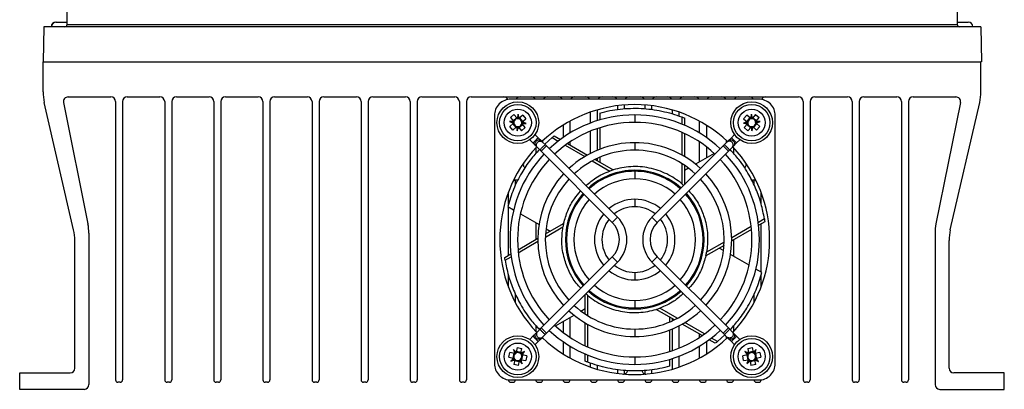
# Model space of a CAD drawing. Header units: millimetres. Extents: x -117 to 444, y -157 to 472.
# Tile 1 of 160: x 155 to 260, y -63 to -23. Entities that reach past the tile are written whole.
import ezdxf

# ---------------------------------------------------------------- set-up
doc = ezdxf.new("R2010")
doc.units = ezdxf.units.MM

msp = doc.modelspace()

# ---------------------------------------------------------------- linework, layer by layer
at = {"color": 7, "linetype": 'Continuous', "lineweight": 25}
for p, q in [((160.09, -23.87), (160.93, 24.24)), ((254.41, 24.24), (255.25, -23.87)), ((157.59, -24.12), (157.52, -27.87)), ((257.75, -24.12), (157.59, -24.12)), ((158.9, -23.62), (158.92, -23.62)), ((158.92, -23.62), (160.09, -23.62)), ((160.09, -23.87), (255.25, -23.87)), ((255.24, -23.62), (256.42, -23.62)), ((257.75, -24.12), (257.82, -27.87)), ((157.52, -27.87), (257.77, -27.87)), ((157.52, -31.09), (157.52, -27.87)), ((257.77, -31.09), (257.77, -27.87)), ((257.82, -27.87), (257.77, -27.87)), ((160.79, -45.83), (157.65, -32.21)), ((159.7, -32.21), (162.32, -45.18)), ((160.19, -31.62), (164.77, -31.62)), ((165.27, -32.12), (165.27, -61.87)), ((166.02, -32.12), (166.02, -61.87)), ((166.52, -31.62), (170.02, -31.62)), ((170.52, -32.12), (170.52, -61.87)), ((171.27, -32.12), (171.27, -61.87)), ((171.77, -31.62), (175.27, -31.62)), ((175.77, -32.12), (175.77, -61.87)), ((176.52, -32.12), (176.52, -61.87)), ((177.02, -31.62), (180.52, -31.62)), ((181.02, -32.12), (181.02, -61.87)), ((181.77, -32.12), (181.77, -61.87)), ((182.27, -31.62), (185.77, -31.62)), ((186.27, -32.12), (186.27, -61.87)), ((187.02, -32.12), (187.02, -61.87)), ((187.52, -31.62), (191.02, -31.62)), ((191.52, -32.12), (191.52, -61.87)), ((192.27, -32.12), (192.27, -61.87)), ((192.77, -31.62), (196.27, -31.62)), ((196.77, -32.12), (196.77, -61.87)), ((197.52, -32.12), (197.52, -61.87)), ((198.02, -31.62), (201.52, -31.62)), ((202.02, -32.12), (202.02, -61.87)), ((202.77, -32.12), (202.77, -61.87)), ((203.27, -31.62), (238.27, -31.62)), ((234.04, -31.86), (207.5, -31.86)), ((218.93, -32.56), (218.93, -32.95)), ((219.68, -32.91), (219.68, -32.48)), ((221.85, -32.48), (221.85, -32.9)), ((222.6, -32.95), (222.6, -32.56)), ((238.77, -32.12), (238.77, -61.87)), ((239.52, -32.12), (239.52, -61.87)), ((240.02, -31.62), (243.52, -31.62)), ((244.02, -32.12), (244.02, -61.87)), ((244.77, -32.12), (244.77, -61.87)), ((245.27, -31.62), (248.77, -31.62)), ((249.27, -32.12), (249.27, -61.87)), ((250.02, -32.12), (250.02, -61.87)), ((250.52, -31.62), (255.1, -31.62)), ((255.59, -32.21), (252.97, -45.18)), ((254.5, -45.83), (257.64, -32.21)), ((205.77, -33.59), (205.77, -60.14)), ((207.47, -33.83), (207.86, -33.5)), ((208.2, -33.89), (207.86, -33.5)), ((208.3, -33.47), (208.2, -33.89)), ((208.42, -33.9), (208.3, -33.47)), ((208.31, -33.91), (208.3, -33.47)), ((208.8, -33.57), (208.42, -33.9)), ((208.8, -33.57), (209.14, -33.96)), ((216.02, -33.25), (216.02, -34.41)), ((216.77, -34.15), (216.77, -33.01)), ((217.03, -33.34), (217.03, -34.07)), ((220.77, -33.53), (220.77, -34.33)), ((224.76, -33), (224.76, -33.43)), ((225.51, -33.67), (225.51, -33.24)), ((232.4, -33.96), (232.74, -33.57)), ((233.13, -33.9), (232.74, -33.57)), ((233.24, -33.47), (233.13, -33.9)), ((233.35, -33.89), (233.24, -33.47)), ((233.24, -33.91), (233.24, -33.47)), ((233.68, -33.5), (233.35, -33.89)), ((233.68, -33.5), (234.07, -33.83)), ((235.77, -60.14), (235.77, -33.59)), ((207.81, -34.22), (207.38, -34.26)), ((207.38, -34.26), (207.79, -34.44)), ((207.82, -34.33), (207.38, -34.26)), ((207.79, -34.44), (207.4, -34.77)), ((207.47, -33.83), (207.81, -34.22)), ((207.73, -34.49), (208.07, -34.88)), ((208.15, -33.83), (207.76, -34.16)), ((208.4, -34.91), (208.79, -34.57)), ((208.81, -34.24), (208.48, -33.85)), ((208.72, -34.4), (209.16, -34.47)), ((208.74, -34.51), (209.16, -34.47)), ((209.07, -34.9), (208.74, -34.51)), ((208.75, -34.29), (209.14, -33.96)), ((209.16, -34.47), (208.75, -34.29)), ((213.1, -34.65), (213.1, -35.96)), ((213.85, -35.47), (213.85, -34.21)), ((225.79, -33.76), (225.79, -34.51)), ((226.07, -33.87), (226.07, -34.63)), ((227.68, -35.46), (227.68, -34.2)), ((228.43, -34.64), (228.43, -35.95)), ((232.79, -34.29), (232.38, -34.42)), ((232.82, -34.4), (232.38, -34.42)), ((232.38, -34.42), (232.81, -34.51)), ((232.4, -33.96), (232.79, -34.29)), ((232.81, -34.51), (232.47, -34.9)), ((233.07, -33.85), (232.73, -34.24)), ((232.76, -34.57), (233.15, -34.91)), ((233.79, -34.16), (233.4, -33.83)), ((233.48, -34.88), (233.81, -34.49)), ((233.72, -34.33), (234.16, -34.26)), ((233.74, -34.22), (234.07, -33.83)), ((234.16, -34.26), (233.74, -34.22)), ((233.75, -34.44), (234.16, -34.26)), ((234.14, -34.77), (233.75, -34.44)), ((207.74, -35.16), (207.4, -34.77)), ((207.74, -35.16), (208.13, -34.83)), ((208.13, -34.83), (208.2, -35.26)), ((208.24, -34.82), (208.2, -35.26)), ((208.2, -35.26), (208.35, -34.85)), ((208.35, -34.85), (208.68, -35.23)), ((209.07, -34.9), (208.68, -35.23)), ((210.1, -35.63), (210.45, -35.98)), ((212.17, -35.78), (212.83, -36.16)), ((216.02, -35.27), (216.02, -37.66)), ((216.77, -37.31), (216.77, -34.99)), ((217.03, -34.9), (217.03, -37.21)), ((225.79, -35.38), (225.79, -37.8)), ((226.07, -35.51), (226.07, -37.97)), ((231.1, -35.98), (231.44, -35.63)), ((232.86, -35.23), (232.47, -34.9)), ((232.86, -35.23), (233.2, -34.85)), ((233.2, -34.85), (233.3, -35.26)), ((233.31, -34.82), (233.3, -35.26)), ((233.3, -35.26), (233.42, -34.83)), ((233.42, -34.83), (233.8, -35.16)), ((234.14, -34.77), (233.8, -35.16)), ((209.88, -36.54), (209.54, -36.2)), ((210.22, -36.88), (209.88, -36.54)), ((210.45, -35.98), (210.79, -36.32)), ((210.79, -36.32), (210.92, -36.45)), ((210.92, -36.45), (211.22, -36.75)), ((210.94, -36.46), (210.94, -36.31)), ((211.93, -35.97), (211.15, -36.68)), ((211.22, -36.75), (211.33, -36.86)), ((211.93, -35.97), (212.58, -36.35)), ((213.33, -36.78), (215.43, -37.99)), ((213.59, -36.6), (215.72, -37.83)), ((213.85, -36.75), (213.85, -36.42)), ((220.77, -36.51), (220.77, -37.31)), ((227.68, -38.56), (227.68, -36.41)), ((230.21, -36.86), (230.33, -36.75)), ((230.62, -36.45), (230.33, -36.75)), ((230.59, -36.48), (230.59, -36.3)), ((230.62, -36.45), (230.76, -36.32)), ((231.1, -35.98), (230.76, -36.32)), ((231.32, -36.88), (231.66, -36.54)), ((232.01, -36.2), (231.66, -36.54)), ((210.19, -37.07), (210.19, -37.69)), ((210.36, -37.02), (210.22, -36.88)), ((210.65, -37.31), (210.36, -37.02)), ((210.77, -37.43), (210.65, -37.31)), ((211.33, -36.86), (210.77, -37.43)), ((218.37, -45.03), (210.77, -37.43)), ((211.33, -36.86), (218.93, -44.46)), ((222.61, -44.46), (230.21, -36.86)), ((230.78, -37.43), (223.18, -45.03)), ((229.26, -37.65), (227.27, -38.8)), ((228.43, -36.94), (228.43, -38.13)), ((230.78, -37.43), (230.21, -36.86)), ((230.89, -37.31), (230.78, -37.43)), ((230.89, -37.31), (231.19, -37.02)), ((231.32, -36.88), (231.19, -37.02)), ((231.34, -37.05), (231.34, -37.68)), ((216.23, -38.45), (218.11, -39.54)), ((216.54, -38.3), (218.47, -39.42)), ((216.77, -38.43), (216.77, -38.19)), ((217.03, -38.07), (217.03, -38.58)), ((225.79, -38.73), (225.79, -40.89)), ((226.07, -38.91), (226.07, -41)), ((220.77, -39.56), (220.77, -40.36)), ((226.52, -39.23), (226.07, -39.49)), ((208.02, -41.06), (208.02, -40.5)), ((233.52, -41.05), (233.52, -40.5)), ((207.27, -43.09), (207.27, -41.78)), ((234.27, -43.03), (234.27, -41.78)), ((220.77, -42.56), (220.77, -43.36)), ((207.19, -43.34), (207.82, -43.7)), ((207.27, -48.54), (207.27, -43.39)), ((208.54, -44.12), (210.54, -45.27)), ((210.19, -45.07), (210.19, -46.85)), ((211.23, -46.25), (213.17, -45.13)), ((218.37, -45.03), (218.93, -44.46)), ((222.61, -44.46), (223.18, -45.03)), ((234.63, -44.65), (233.98, -45.03)), ((234.68, -44.96), (234.02, -45.34)), ((234.27, -50.34), (234.27, -45.19)), ((162.42, -46.17), (162.42, -62.37)), ((211.22, -46.59), (213.09, -45.51)), ((211.29, -45.71), (211.73, -45.96)), ((233.23, -45.47), (231.13, -46.68)), ((233.26, -45.78), (231.13, -47.01)), ((252.87, -46.17), (252.87, -62.37)), ((160.92, -60.62), (160.92, -46.96)), ((208.29, -47.95), (210.42, -46.72)), ((208.32, -48.27), (210.42, -47.05)), ((230.33, -47.14), (228.45, -48.22)), ((231.34, -46.88), (231.34, -48.65)), ((254.37, -60.62), (254.37, -46.96)), ((206.87, -48.77), (207.53, -48.39)), ((230.31, -47.48), (228.37, -48.6)), ((230.26, -48.03), (229.81, -47.77)), ((206.91, -49.08), (207.57, -48.7)), ((210.77, -56.31), (218.37, -48.7)), ((218.93, -49.27), (211.33, -56.87)), ((218.93, -49.27), (218.37, -48.7)), ((223.18, -48.7), (222.61, -49.27)), ((230.21, -56.87), (222.61, -49.27)), ((223.18, -48.7), (230.78, -56.31)), ((233, -49.61), (231.01, -48.46)), ((220.77, -50.37), (220.77, -51.17)), ((234.36, -50.39), (233.72, -50.03)), ((207.27, -51.95), (207.27, -50.7)), ((234.27, -51.95), (234.27, -50.65)), ((208.02, -53.61), (208.02, -52.68)), ((215.47, -54.82), (215.47, -52.73)), ((215.76, -55), (215.76, -52.84)), ((220.77, -53.37), (220.77, -54.17)), ((233.52, -53.61), (233.52, -52.67)), ((215.02, -54.5), (215.47, -54.24)), ((225.01, -55.43), (223.07, -54.32)), ((225.31, -55.28), (223.44, -54.19)), ((212.28, -56.08), (214.28, -54.93)), ((213.1, -55.61), (213.1, -56.78)), ((213.85, -57.31), (213.85, -55.18)), ((215.47, -58.22), (215.47, -55.76)), ((224.51, -55.66), (224.51, -55.15)), ((224.76, -55.29), (224.76, -55.55)), ((228.21, -56.95), (226.11, -55.74)), ((210.19, -56.03), (210.19, -56.67)), ((210.22, -56.85), (210.36, -56.71)), ((210.65, -56.42), (210.36, -56.71)), ((210.65, -56.42), (210.77, -56.31)), ((210.77, -56.31), (211.33, -56.87)), ((215.76, -58.35), (215.76, -55.93)), ((220.77, -56.42), (220.77, -57.22)), ((224.51, -58.83), (224.51, -56.52)), ((224.76, -56.42), (224.76, -58.75)), ((225.51, -58.47), (225.51, -56.07)), ((227.96, -57.13), (225.83, -55.91)), ((230.21, -56.87), (230.78, -56.31)), ((230.78, -56.31), (230.89, -56.42)), ((230.89, -56.42), (231.19, -56.71)), ((231.19, -56.71), (231.32, -56.85)), ((231.34, -56.06), (231.34, -56.68)), ((209.54, -57.54), (209.88, -57.19)), ((210.22, -56.85), (209.88, -57.19)), ((210.45, -57.76), (210.1, -58.1)), ((210.45, -57.76), (210.79, -57.42)), ((210.92, -57.28), (210.79, -57.42)), ((210.92, -57.28), (211.22, -56.99)), ((210.94, -57.42), (210.94, -57.27)), ((211.33, -56.87), (211.22, -56.99)), ((213.1, -57.77), (213.1, -59.08)), ((227.68, -57.32), (227.68, -56.97)), ((228.43, -57.78), (228.43, -59.09)), ((229.38, -57.95), (228.72, -57.57)), ((229.62, -57.76), (228.96, -57.39)), ((229.62, -57.76), (230.39, -57.05)), ((230.33, -56.99), (230.21, -56.87)), ((230.62, -57.28), (230.33, -56.99)), ((230.59, -57.43), (230.59, -57.25)), ((230.76, -57.42), (230.62, -57.28)), ((231.1, -57.76), (230.76, -57.42)), ((231.44, -58.1), (231.1, -57.76)), ((231.32, -56.85), (231.66, -57.19)), ((231.66, -57.19), (232.01, -57.54)), ((207.32, -59.44), (207.41, -58.94)), ((207.92, -59.03), (207.41, -58.94)), ((208.1, -58.91), (207.8, -58.6)), ((207.8, -58.6), (207.92, -59.03)), ((208.02, -58.99), (207.8, -58.6)), ((208.19, -58.41), (208.1, -58.91)), ((208.62, -58.93), (208.11, -58.83)), ((208.19, -58.41), (208.7, -58.51)), ((208.6, -59.01), (208.7, -58.51)), ((208.99, -58.83), (208.6, -59.01)), ((208.65, -59.11), (208.99, -58.83)), ((208.73, -59.19), (208.99, -58.83)), ((213.85, -59.52), (213.85, -58.26)), ((227.68, -59.53), (227.68, -58.27)), ((232.94, -59.01), (232.55, -58.83)), ((232.55, -58.83), (232.82, -59.19)), ((232.9, -59.11), (232.55, -58.83)), ((232.85, -58.51), (233.35, -58.41)), ((232.85, -58.51), (232.94, -59.01)), ((233.43, -58.83), (232.93, -58.93)), ((233.45, -58.91), (233.35, -58.41)), ((233.74, -58.6), (233.45, -58.91)), ((233.53, -58.99), (233.74, -58.6)), ((233.63, -59.03), (233.74, -58.6)), ((234.13, -58.94), (233.63, -59.03)), ((234.13, -58.94), (234.23, -59.44)), ((207.32, -59.44), (207.82, -59.54)), ((207.82, -59.54), (207.53, -59.86)), ((207.9, -59.62), (207.53, -59.86)), ((207.53, -59.86), (207.94, -59.72)), ((207.84, -59.02), (207.74, -59.53)), ((207.94, -59.72), (207.85, -60.23)), ((207.93, -59.8), (208.43, -59.9)), ((208.35, -60.32), (208.45, -59.82)), ((208.45, -59.82), (208.74, -60.13)), ((208.53, -59.74), (208.74, -60.13)), ((208.74, -60.13), (208.63, -59.7)), ((208.63, -59.7), (209.13, -59.79)), ((208.71, -59.71), (208.8, -59.21)), ((209.23, -59.29), (208.73, -59.19)), ((209.23, -59.29), (209.13, -59.79)), ((215.47, -59.86), (215.47, -59.1)), ((215.76, -59.97), (215.76, -59.22)), ((220.77, -59.4), (220.77, -60.2)), ((224.51, -60.39), (224.51, -59.66)), ((224.76, -59.59), (224.76, -60.73)), ((225.51, -60.49), (225.51, -59.33)), ((232.82, -59.19), (232.32, -59.29)), ((232.41, -59.79), (232.32, -59.29)), ((232.41, -59.79), (232.92, -59.7)), ((232.74, -59.21), (232.84, -59.71)), ((232.92, -59.7), (232.76, -60.1)), ((233.02, -59.74), (232.76, -60.1)), ((232.76, -60.1), (233.1, -59.82)), ((233.1, -59.82), (233.19, -60.32)), ((233.11, -59.9), (233.62, -59.8)), ((233.7, -60.23), (233.6, -59.72)), ((233.6, -59.72), (233.99, -59.9)), ((233.65, -59.62), (233.99, -59.9)), ((233.8, -59.53), (233.71, -59.02)), ((233.73, -59.54), (234.23, -59.44)), ((233.99, -59.9), (233.73, -59.54)), ((208.35, -60.32), (207.85, -60.23)), ((216.02, -60.06), (216.02, -60.48)), ((216.77, -60.72), (216.77, -60.29)), ((218.93, -60.78), (218.93, -61.17)), ((219.68, -61.23), (219.68, -60.83)), ((221.85, -60.83), (221.85, -61.23)), ((222.6, -61.17), (222.6, -60.78)), ((233.7, -60.23), (233.19, -60.32)), ((155.02, -61.12), (160.42, -61.12)), ((155.02, -62.87), (155.02, -61.12)), ((207.5, -61.87), (234.04, -61.87)), ((260.27, -61.12), (254.87, -61.12)), ((260.27, -62.87), (260.27, -61.12)), ((161.92, -62.87), (155.02, -62.87)), ((165.77, -62.12), (165.52, -62.12)), ((171.02, -62.12), (170.77, -62.12)), ((176.27, -62.12), (176.02, -62.12)), ((181.52, -62.12), (181.27, -62.12)), ((186.77, -62.12), (186.52, -62.12)), ((192.02, -62.12), (191.77, -62.12)), ((197.27, -62.12), (197.02, -62.12)), ((202.52, -62.12), (202.27, -62.12)), ((207.52, -62.12), (207.77, -62.12)), ((210.44, -62.12), (210.69, -62.12)), ((213.35, -62.12), (213.6, -62.12)), ((216.27, -62.12), (216.52, -62.12)), ((219.18, -62.12), (219.43, -62.12)), ((222.1, -62.12), (222.35, -62.12)), ((225.01, -62.12), (225.26, -62.12)), ((227.93, -62.12), (228.18, -62.12)), ((230.84, -62.12), (231.09, -62.12)), ((233.77, -62.12), (234.02, -62.12)), ((239.27, -62.12), (239.02, -62.12)), ((244.52, -62.12), (244.27, -62.12)), ((249.77, -62.12), (249.52, -62.12)), ((253.37, -62.87), (260.27, -62.87))]:
    msp.add_line(p, q, dxfattribs=at)
for centre, radius in [((208.27, -34.37), 2.23), ((208.27, -34.37), 1.95), ((233.27, -34.37), 2.23), ((233.27, -34.37), 1.95), ((208.27, -34.37), 1.45), ((233.27, -34.37), 1.45), ((208.27, -59.37), 2.23), ((208.27, -59.37), 1.95), ((233.27, -59.37), 2.23), ((233.27, -59.37), 1.95), ((208.27, -59.37), 1.45), ((233.27, -59.37), 1.45)]:
    msp.add_circle(centre, radius, dxfattribs=at)
for centre, radius, start, end in [((158.9, -24.12), 0.5, 90, 180), ((158.92, -24.12), 0.5, 90, 180), ((159.84, -23.87), 0.25, 270, 359), ((255.5, -23.87), 0.25, 181, 270), ((256.42, -24.12), 0.5, 0, 90), ((162.52, -31.09), 5, 180, 193.0009), ((252.77, -31.09), 5, 346.9991, 0), ((160.19, -32.12), 0.5, 90, 191.435), ((164.77, -32.12), 0.5, 0, 90), ((166.52, -32.12), 0.5, 90, 180), ((170.02, -32.12), 0.5, 0, 90), ((171.77, -32.12), 0.5, 90, 180), ((175.27, -32.12), 0.5, 0, 90), ((177.02, -32.12), 0.5, 90, 180), ((180.52, -32.12), 0.5, 0, 90), ((182.27, -32.12), 0.5, 90, 180), ((185.77, -32.12), 0.5, 0, 90), ((187.52, -32.12), 0.5, 90, 180), ((191.02, -32.12), 0.5, 0, 90), ((192.77, -32.12), 0.5, 90, 180), ((196.27, -32.12), 0.5, 0, 90), ((198.02, -32.12), 0.5, 90, 180), ((201.52, -32.12), 0.5, 0, 90), ((203.27, -32.12), 0.5, 90, 180), ((206.77, -32.12), 0.5, 27.1934, 90), ((208.52, -32.12), 0.5, 90, 149.7352), ((209.69, -32.12), 0.5, 30.2648, 90), ((220.77, -46.87), 14.43, 90, 133.411), ((211.44, -32.12), 0.5, 90, 149.7352), ((212.6, -32.12), 0.5, 30.2648, 90), ((214.35, -32.12), 0.5, 90, 149.7352), ((215.52, -32.12), 0.5, 30.2648, 90), ((217.27, -32.12), 0.5, 90, 149.7352), ((218.43, -32.12), 0.5, 30.2648, 90), ((220.18, -32.12), 0.5, 90, 149.7352), ((220.77, -46.87), 14.43, 46.589, 90), ((221.35, -32.12), 0.5, 30.2648, 90), ((223.1, -32.12), 0.5, 90, 149.7352), ((224.26, -32.12), 0.5, 30.2648, 90), ((226.01, -32.12), 0.5, 90, 149.7352), ((227.18, -32.12), 0.5, 30.2648, 90), ((228.93, -32.12), 0.5, 90, 149.7352), ((230.09, -32.12), 0.5, 30.2648, 90), ((231.84, -32.12), 0.5, 90, 149.7352), ((233.02, -32.12), 0.5, 30.2648, 90), ((234.77, -32.12), 0.5, 90, 152.8066), ((238.27, -32.12), 0.5, 0, 90), ((240.02, -32.12), 0.5, 90, 180), ((243.52, -32.12), 0.5, 0, 90), ((245.27, -32.12), 0.5, 90, 180), ((248.77, -32.12), 0.5, 0, 90), ((250.52, -32.12), 0.5, 90, 180), ((255.1, -32.12), 0.5, 348.565, 90), ((220.77, -46.87), 13.33, 90, 133.2808), ((220.77, -46.87), 13.33, 46.7192, 90), ((208.27, -34.37), 0.425, 168.0138, 183.5316), ((208.27, -34.37), 0.426, 183.5316, 258.0138), ((208.27, -34.37), 0.425, 93.5316, 168.0138), ((208.27, -34.37), 0.425, 78.0138, 93.5316), ((208.27, -34.37), 0.426, 273.5316, 348.0138), ((208.27, -34.37), 0.426, 3.5316, 78.0138), ((208.27, -34.37), 0.426, 348.0138, 3.5316), ((220.77, -46.87), 12.53, 90, 133.171), ((220.77, -46.87), 12.53, 46.829, 90), ((233.27, -34.37), 0.426, 101.9862, 176.4684), ((233.27, -34.37), 0.426, 176.4684, 191.9862), ((233.27, -34.37), 0.426, 191.9862, 266.4684), ((233.27, -34.37), 0.426, 86.4684, 101.9862), ((233.27, -34.37), 0.426, 11.9862, 86.4684), ((233.27, -34.37), 0.425, 281.9862, 356.4684), ((233.27, -34.37), 0.425, 356.4684, 11.9862), ((208.27, -34.37), 0.426, 258.0138, 273.5316), ((233.27, -34.37), 0.425, 266.4684, 281.9862), ((220.77, -46.87), 10.36, 90, 132.7867), ((220.77, -46.87), 10.36, 47.2133, 90), ((220.77, -46.87), 14.43, 136.589, 223.411), ((220.77, -46.87), 13.33, 136.7192, 223.2808), ((220.77, -46.87), 9.56, 90, 132.6014), ((220.77, -46.87), 9.56, 47.3986, 90), ((220.77, -46.87), 13.33, 316.7192, 43.2808), ((220.77, -46.87), 14.42, 316.589, 43.411), ((220.77, -46.87), 12.53, 136.829, 223.171), ((220.77, -46.87), 12.53, 316.829, 43.171), ((220.77, -46.87), 10.36, 137.2133, 222.7867), ((220.77, -46.87), 7.41, 90, 131.9045), ((220.77, -46.87), 7.3, 90, 131.86), ((220.77, -46.87), 7.41, 48.0955, 90), ((220.77, -46.87), 7.3, 48.14, 90), ((220.77, -46.87), 10.36, 317.2133, 42.7867), ((220.77, -46.87), 9.56, 137.3986, 222.6014), ((220.77, -46.87), 6.5, 90, 131.4732), ((220.77, -46.87), 6.5, 48.5268, 90), ((220.77, -46.87), 9.56, 317.3986, 42.6014), ((220.77, -46.87), 7.41, 138.0955, 221.9045), ((220.77, -46.87), 7.3, 138.14, 221.86), ((220.77, -46.87), 7.3, 318.14, 41.86), ((220.77, -46.87), 7.41, 318.0955, 41.9045), ((220.77, -46.87), 6.5, 138.5268, 221.4732), ((220.77, -46.87), 4.31, 90, 129.6687), ((220.77, -46.87), 4.31, 50.3313, 90), ((220.77, -46.87), 6.5, 318.5268, 41.4732), ((220.77, -46.87), 4.31, 140.3313, 219.6687), ((220.77, -46.87), 3.51, 90, 128.447), ((220.77, -46.87), 3.51, 51.553, 90), ((220.77, -46.87), 4.3, 320.3313, 39.6687), ((157.42, -46.17), 5, 0, 11.435), ((220.77, -46.87), 3.51, 141.553, 218.447), ((216.53, -46.87), 2.6, 315, 45), ((216.53, -46.87), 3.4, 315, 45), ((225.02, -46.87), 3.4, 135, 225), ((225.02, -46.87), 2.6, 135, 225), ((220.77, -46.87), 3.5, 321.553, 38.447), ((257.87, -46.17), 5, 168.565, 180), ((155.92, -46.96), 5, 0, 13.0009), ((259.37, -46.96), 5, 166.9991, 180), ((220.77, -46.87), 4.31, 230.3313, 270), ((220.77, -46.87), 3.5, 231.553, 270), ((220.77, -46.87), 3.5, 270, 308.447), ((220.77, -46.87), 4.3, 270, 309.6687), ((220.77, -46.87), 7.41, 228.0955, 311.9045), ((220.77, -46.87), 7.3, 228.14, 270), ((220.77, -46.87), 6.5, 228.5268, 270), ((220.77, -46.87), 6.5, 270, 311.4732), ((220.77, -46.87), 7.3, 270, 311.86), ((220.77, -46.87), 10.36, 227.2133, 270), ((220.77, -46.87), 9.56, 227.3986, 270), ((220.77, -46.87), 9.56, 270, 312.6014), ((220.77, -46.87), 10.36, 270, 312.7867), ((220.77, -46.87), 13.33, 226.7192, 270), ((220.77, -46.87), 12.53, 226.829, 270), ((220.77, -46.87), 12.53, 270, 313.171), ((220.77, -46.87), 13.33, 270, 313.2808), ((220.77, -46.87), 14.42, 226.589, 313.411), ((208.27, -59.37), 0.425, 131.9033, 206.3856), ((208.27, -59.37), 0.425, 206.3856, 221.9033), ((208.27, -59.37), 0.426, 221.9033, 296.3856), ((208.27, -59.37), 0.425, 116.3856, 131.9033), ((208.27, -59.37), 0.426, 41.9033, 116.3856), ((208.27, -59.37), 0.426, 296.3856, 311.9033), ((208.27, -59.37), 0.426, 311.9033, 26.3856), ((208.27, -59.37), 0.426, 26.3856, 41.9033), ((233.27, -59.37), 0.425, 153.6144, 228.0967), ((233.27, -59.37), 0.426, 138.0967, 153.6144), ((233.27, -59.37), 0.426, 63.6144, 138.0967), ((233.27, -59.37), 0.426, 228.0967, 243.6144), ((233.27, -59.37), 0.426, 243.6144, 318.0967), ((233.27, -59.37), 0.425, 48.0967, 63.6144), ((233.27, -59.37), 0.425, 333.6144, 48.0967), ((233.27, -59.37), 0.425, 318.0967, 333.6144), ((160.42, -60.62), 0.5, 270, 0), ((254.87, -60.62), 0.5, 180, 270), ((165.52, -61.87), 0.25, 180, 270), ((165.77, -61.87), 0.25, 270, 0), ((170.77, -61.87), 0.25, 180, 270), ((171.02, -61.87), 0.25, 270, 0), ((176.02, -61.87), 0.25, 180, 270), ((176.27, -61.87), 0.25, 270, 0), ((181.27, -61.87), 0.25, 180, 270), ((181.52, -61.87), 0.25, 270, 0), ((186.52, -61.87), 0.25, 180, 270), ((186.77, -61.87), 0.25, 270, 0), ((191.77, -61.87), 0.25, 180, 270), ((192.02, -61.87), 0.25, 270, 0), ((197.02, -61.87), 0.25, 180, 270), ((197.27, -61.87), 0.25, 270, 0), ((202.27, -61.87), 0.25, 180, 270), ((202.52, -61.87), 0.25, 270, 0), ((207.52, -61.87), 0.25, 180, 270), ((207.77, -61.87), 0.25, 270, 359.5413), ((210.44, -61.87), 0.25, 180.4587, 270), ((210.69, -61.87), 0.25, 270, 359.5413), ((213.35, -61.87), 0.25, 180.4587, 270), ((213.6, -61.87), 0.25, 270, 359.5413), ((216.27, -61.87), 0.25, 180.4587, 270), ((216.52, -61.87), 0.25, 270, 359.5413), ((219.18, -61.87), 0.25, 180.4587, 270), ((219.43, -61.87), 0.25, 270, 359.5413), ((222.1, -61.87), 0.25, 180.4587, 270), ((222.35, -61.87), 0.25, 270, 359.5413), ((225.01, -61.87), 0.25, 180.4587, 270), ((225.26, -61.87), 0.25, 270, 359.5413), ((227.93, -61.87), 0.25, 180, 270), ((228.18, -61.87), 0.25, 270, 0), ((230.84, -61.87), 0.25, 180, 270), ((231.09, -61.87), 0.25, 270, 0), ((233.77, -61.87), 0.25, 180.4587, 270), ((234.02, -61.87), 0.25, 270, 0), ((239.02, -61.87), 0.25, 180, 270), ((239.27, -61.87), 0.25, 270, 0), ((244.27, -61.87), 0.25, 180, 270), ((244.52, -61.87), 0.25, 270, 0), ((249.52, -61.87), 0.25, 180, 270), ((249.77, -61.87), 0.25, 270, 0), ((161.92, -62.37), 0.5, 270, 0), ((253.37, -62.37), 0.5, 180, 270)]:
    msp.add_arc(centre, radius, start, end, dxfattribs=at)
for centre, major_axis, start_param, end_param in [((208.22, -34.49), (0.178, 0.412), 1.598292, 1.849078), ((208.26, -34.22), (-0.046, 0.47), 1.474615, 1.710074), ((208.13, -34.33), (0.458, -0.114), 1.431519, 1.666978), ((208.4, -34.33), (0.434, 0.116), 1.292514, 1.5433), ((208.33, -34.24), (0.178, 0.412), 4.739885, 4.990671), ((208.29, -34.51), (-0.046, 0.47), 4.616208, 4.851666), ((233.23, -34.23), (-0.14, 0.442), 1.407727, 1.648793), ((233.24, -34.5), (0.092, 0.448), 1.537537, 1.78272), ((233.14, -34.33), (0.434, -0.116), 1.598292, 1.849078), ((233.41, -34.33), (0.458, 0.114), 1.474615, 1.710074), ((233.29, -34.22), (0.046, 0.47), 4.573111, 4.80857), ((233.33, -34.49), (-0.178, 0.412), 4.434107, 4.684893), ((208.13, -34.39), (0.458, 0.073), 4.54932, 4.790386), ((208.4, -34.41), (0.429, -0.157), 4.67913, 4.924313), ((233.13, -34.4), (0.458, 0.114), 4.616208, 4.851666), ((233.4, -34.4), (0.434, -0.116), 4.739885, 4.990671), ((208.38, -59.27), (0.34, 0.328), 1.474615, 1.710074), ((233.17, -59.27), (0.34, -0.328), 1.431519, 1.666978), ((208.17, -59.27), (0.341, -0.313), 4.54932, 4.790386), ((208.32, -59.5), (-0.144, 0.434), 1.537537, 1.78272), ((208.14, -59.4), (0.434, 0.116), 1.598292, 1.849078), ((208.17, -59.46), (0.34, 0.328), 4.616208, 4.851666), ((208.4, -59.33), (0.434, 0.116), 4.739885, 4.990671), ((208.21, -59.24), (-0.195, 0.43), 4.573111, 4.80857), ((208.38, -59.45), (0.36, -0.268), 1.292514, 1.5433), ((233.16, -59.45), (0.36, 0.268), 1.598292, 1.849078), ((233.33, -59.24), (0.195, 0.43), 1.474615, 1.710074), ((233.14, -59.32), (0.433, -0.165), 4.54932, 4.790386), ((233.36, -59.47), (-0.294, 0.35), 1.537537, 1.78272), ((233.4, -59.4), (0.434, -0.116), 1.292514, 1.5433), ((233.21, -59.5), (0.195, 0.43), 4.616208, 4.851666), ((233.38, -59.28), (0.36, 0.268), 4.739885, 4.990671)]:
    msp.add_ellipse(centre, major_axis=major_axis, ratio=0.953027, start_param=start_param, end_param=end_param, dxfattribs=at)
for points, knots in [([(207.5, -31.86), (207.3, -31.86), (207.08, -31.9), (206.65, -32.07), (206.45, -32.2), (206.11, -32.54), (205.98, -32.74), (205.81, -33.17), (205.77, -33.39), (205.77, -33.59)], [0, 0, 0, 0, 0.25, 0.25, 0.5, 0.5, 0.75, 0.75, 1, 1, 1, 1]), ([(235.77, -33.59), (235.77, -33.39), (235.74, -33.17), (235.57, -32.74), (235.44, -32.54), (235.1, -32.2), (234.89, -32.07), (234.47, -31.9), (234.25, -31.86), (234.04, -31.86)], [0, 0, 0, 0, 0.25, 0.25, 0.5, 0.5, 0.75, 0.75, 1, 1, 1, 1]), ([(217.03, -33.34), (217.74, -33.14), (218.47, -33), (219.94, -32.84), (220.7, -32.81), (222.19, -32.88), (222.94, -32.98), (224.39, -33.29), (225.11, -33.5), (225.79, -33.76)], [0, 0, 0, 0, 0.25, 0.25, 0.5, 0.5, 0.75, 0.75, 1, 1, 1, 1]), ([(209.88, -36.54), (209.88, -36.54), (209.89, -36.54), (209.92, -36.51), (209.94, -36.49), (209.99, -36.43), (210.03, -36.4), (210.1, -36.33), (210.13, -36.29), (210.2, -36.23), (210.24, -36.19), (210.3, -36.12), (210.34, -36.09), (210.39, -36.03), (210.42, -36.01), (210.44, -35.98), (210.45, -35.98), (210.45, -35.98)], [0, 0, 0, 0, 0.125, 0.125, 0.25, 0.25, 0.375, 0.375, 0.5, 0.5, 0.625, 0.625, 0.75, 0.75, 0.875, 0.875, 1, 1, 1, 1]), ([(210.22, -36.88), (210.19, -36.85), (210.16, -36.81), (210.12, -36.72), (210.11, -36.66), (210.12, -36.55), (210.13, -36.5), (210.17, -36.4), (210.2, -36.36), (210.27, -36.3), (210.31, -36.27), (210.41, -36.22), (210.46, -36.21), (210.57, -36.21), (210.62, -36.22), (210.72, -36.26), (210.76, -36.28), (210.79, -36.32)], [0, 0, 0, 0, 0.125, 0.125, 0.25, 0.25, 0.375, 0.375, 0.5, 0.5, 0.625, 0.625, 0.75, 0.75, 0.875, 0.875, 1, 1, 1, 1]), ([(210.36, -37.02), (210.33, -36.98), (210.3, -36.94), (210.26, -36.85), (210.25, -36.8), (210.25, -36.69), (210.26, -36.64), (210.31, -36.54), (210.34, -36.5), (210.4, -36.43), (210.45, -36.4), (210.54, -36.36), (210.6, -36.34), (210.7, -36.34), (210.76, -36.35), (210.85, -36.39), (210.89, -36.42), (210.92, -36.45)], [0, 0, 0, 0, 0.125, 0.125, 0.25, 0.25, 0.375, 0.375, 0.5, 0.5, 0.625, 0.625, 0.75, 0.75, 0.875, 0.875, 1, 1, 1, 1]), ([(210.65, -37.31), (210.65, -37.31), (210.65, -37.3), (210.67, -37.26), (210.69, -37.23), (210.73, -37.17), (210.77, -37.14), (210.83, -37.06), (210.87, -37.03), (210.93, -36.96), (210.97, -36.92), (211.04, -36.86), (211.08, -36.83), (211.14, -36.78), (211.17, -36.76), (211.2, -36.74), (211.21, -36.74), (211.22, -36.75)], [0, 0, 0, 0, 0.125, 0.125, 0.25, 0.25, 0.375, 0.375, 0.5, 0.5, 0.625, 0.625, 0.75, 0.75, 0.875, 0.875, 1, 1, 1, 1]), ([(230.33, -36.75), (230.33, -36.74), (230.34, -36.74), (230.38, -36.76), (230.4, -36.78), (230.47, -36.83), (230.5, -36.86), (230.57, -36.92), (230.61, -36.96), (230.68, -37.03), (230.71, -37.06), (230.78, -37.14), (230.81, -37.17), (230.86, -37.23), (230.88, -37.26), (230.89, -37.3), (230.9, -37.31), (230.89, -37.31)], [0, 0, 0, 0, 0.125, 0.125, 0.25, 0.25, 0.375, 0.375, 0.5, 0.5, 0.625, 0.625, 0.75, 0.75, 0.875, 0.875, 1, 1, 1, 1]), ([(231.19, -37.02), (231.22, -36.98), (231.25, -36.94), (231.29, -36.85), (231.3, -36.8), (231.29, -36.69), (231.28, -36.64), (231.24, -36.54), (231.21, -36.5), (231.14, -36.43), (231.1, -36.4), (231, -36.36), (230.95, -36.34), (230.84, -36.34), (230.79, -36.35), (230.69, -36.39), (230.65, -36.42), (230.62, -36.45)], [0, 0, 0, 0, 0.125, 0.125, 0.25, 0.25, 0.375, 0.375, 0.5, 0.5, 0.625, 0.625, 0.75, 0.75, 0.875, 0.875, 1, 1, 1, 1]), ([(230.76, -36.32), (230.79, -36.28), (230.83, -36.26), (230.92, -36.22), (230.98, -36.21), (231.08, -36.21), (231.14, -36.22), (231.23, -36.27), (231.28, -36.3), (231.34, -36.36), (231.37, -36.4), (231.42, -36.5), (231.43, -36.55), (231.43, -36.66), (231.42, -36.72), (231.38, -36.81), (231.35, -36.85), (231.32, -36.88)], [0, 0, 0, 0, 0.125, 0.125, 0.25, 0.25, 0.375, 0.375, 0.5, 0.5, 0.625, 0.625, 0.75, 0.75, 0.875, 0.875, 1, 1, 1, 1]), ([(231.66, -36.54), (231.66, -36.54), (231.66, -36.54), (231.63, -36.51), (231.61, -36.49), (231.55, -36.43), (231.52, -36.4), (231.45, -36.33), (231.41, -36.29), (231.35, -36.23), (231.31, -36.19), (231.24, -36.12), (231.21, -36.09), (231.15, -36.03), (231.13, -36.01), (231.1, -35.98), (231.1, -35.98), (231.1, -35.98)], [0, 0, 0, 0, 0.125, 0.125, 0.25, 0.25, 0.375, 0.375, 0.5, 0.5, 0.625, 0.625, 0.75, 0.75, 0.875, 0.875, 1, 1, 1, 1]), ([(210.58, -37.24), (210.25, -37.6), (209.54, -38.38), (208.61, -39.8), (207.76, -41.46), (207.38, -42.72), (207.19, -43.34)], [0, 0, 0, 0, 0.206741, 0.445234, 0.725491, 1, 1, 1, 1]), ([(234.63, -44.65), (234.53, -44.11), (234.31, -43.02), (233.75, -41.45), (232.98, -39.86), (232.06, -38.44), (231.28, -37.6), (230.96, -37.25)], [0, 0, 0, 0, 0.193726, 0.392348, 0.593323, 0.829494, 1, 1, 1, 1]), ([(208.92, -38.64), (208.9, -38.68), (208.88, -38.72), (208.85, -38.83), (208.85, -38.89), (208.88, -39), (208.9, -39.05), (208.97, -39.14), (209.01, -39.17), (209.05, -39.2)], [0, 0, 0, 0, 0.25, 0.25, 0.5, 0.5, 0.75, 0.75, 1, 1, 1, 1]), ([(232.5, -39.2), (232.54, -39.17), (232.58, -39.14), (232.64, -39.05), (232.67, -39), (232.69, -38.89), (232.69, -38.83), (232.67, -38.72), (232.65, -38.68), (232.62, -38.64)], [0, 0, 0, 0, 0.25, 0.25, 0.5, 0.5, 0.75, 0.75, 1, 1, 1, 1]), ([(215.57, -41.1), (215.91, -40.81), (216.66, -40.14), (217.59, -39.75), (218.11, -39.54)], [0, 0, 0, 0, 0.440215, 1, 1, 1, 1]), ([(225.79, -40.89), (225.31, -40.49), (224.77, -40.14), (223.6, -39.57), (222.97, -39.35), (221.67, -39.09), (221, -39.04), (219.7, -39.11), (219.07, -39.23), (218.47, -39.42)], [0, 0, 0, 0, 0.25, 0.25, 0.5, 0.5, 0.75, 0.75, 1, 1, 1, 1]), ([(208.27, -40.55), (208.23, -40.52), (208.18, -40.51), (208.07, -40.49), (208.01, -40.5), (207.9, -40.53), (207.85, -40.56), (207.77, -40.63), (207.74, -40.68), (207.72, -40.72)], [0, 0, 0, 0, 0.25, 0.25, 0.5, 0.5, 0.75, 0.75, 1, 1, 1, 1]), ([(225.79, -40.89), (225.84, -40.94), (225.91, -41), (225.98, -41.06), (226, -41.08)], [0, 0, 0, 0, 0.774945, 1, 1, 1, 1]), ([(233.82, -40.72), (233.8, -40.68), (233.77, -40.63), (233.69, -40.56), (233.64, -40.53), (233.53, -40.5), (233.47, -40.49), (233.37, -40.51), (233.32, -40.52), (233.27, -40.55)], [0, 0, 0, 0, 0.25, 0.25, 0.5, 0.5, 0.75, 0.75, 1, 1, 1, 1]), ([(213.17, -45.13), (213.3, -44.68), (213.57, -43.75), (214.19, -42.58), (214.75, -41.96), (214.98, -41.69)], [0, 0, 0, 0, 0.361582, 0.733946, 1, 1, 1, 1]), ([(226.54, -41.67), (226.71, -41.84), (227.21, -42.37), (227.82, -43.44), (228.37, -44.9), (228.64, -46.53), (228.51, -47.67), (228.45, -48.22)], [0, 0, 0, 0, 0.102446, 0.309114, 0.518304, 0.762884, 1, 1, 1, 1]), ([(215.01, -52.07), (214.84, -51.89), (214.34, -51.36), (213.72, -50.29), (213.17, -48.83), (212.9, -47.2), (213.03, -46.07), (213.09, -45.51)], [0, 0, 0, 0, 0.102446, 0.309114, 0.518304, 0.762884, 1, 1, 1, 1]), ([(206.91, -49.08), (207.02, -49.62), (207.23, -50.72), (207.79, -52.28), (208.57, -53.87), (209.48, -55.3), (210.26, -56.13), (210.59, -56.48)], [0, 0, 0, 0, 0.1937258, 0.3923478, 0.5933234, 0.8294937, 1, 1, 1, 1]), ([(228.37, -48.6), (228.24, -49.05), (227.98, -49.98), (227.34, -51.16), (226.78, -51.8), (226.54, -52.07)], [0, 0, 0, 0, 0.357749, 0.726165, 1, 1, 1, 1]), ([(230.97, -56.5), (231.3, -56.13), (232, -55.35), (232.94, -53.93), (233.79, -52.27), (234.17, -51.01), (234.36, -50.39)], [0, 0, 0, 0, 0.206741, 0.445234, 0.725491, 1, 1, 1, 1]), ([(215.76, -52.84), (215.7, -52.79), (215.63, -52.73), (215.56, -52.67), (215.55, -52.65)], [0, 0, 0, 0, 0.774945, 1, 1, 1, 1]), ([(215.76, -52.84), (216.23, -53.24), (216.77, -53.59), (217.95, -54.16), (218.58, -54.38), (219.88, -54.64), (220.54, -54.69), (221.84, -54.62), (222.48, -54.5), (223.07, -54.32)], [0, 0, 0, 0, 0.25, 0.25, 0.5, 0.5, 0.75, 0.75, 1, 1, 1, 1]), ([(225.97, -52.63), (225.64, -52.92), (224.89, -53.59), (223.96, -53.98), (223.44, -54.19)], [0, 0, 0, 0, 0.440215, 1, 1, 1, 1]), ([(210.36, -56.71), (210.33, -56.75), (210.3, -56.79), (210.26, -56.88), (210.25, -56.93), (210.25, -57.04), (210.26, -57.1), (210.31, -57.19), (210.34, -57.23), (210.4, -57.3), (210.45, -57.33), (210.54, -57.37), (210.6, -57.39), (210.7, -57.39), (210.76, -57.38), (210.85, -57.34), (210.89, -57.31), (210.92, -57.28)], [0, 0, 0, 0, 0.125, 0.125, 0.25, 0.25, 0.375, 0.375, 0.5, 0.5, 0.625, 0.625, 0.75, 0.75, 0.875, 0.875, 1, 1, 1, 1]), ([(211.22, -56.99), (211.21, -56.99), (211.2, -56.99), (211.17, -56.97), (211.14, -56.95), (211.08, -56.9), (211.04, -56.87), (210.97, -56.81), (210.93, -56.77), (210.87, -56.7), (210.83, -56.67), (210.77, -56.59), (210.73, -56.56), (210.69, -56.5), (210.67, -56.47), (210.65, -56.43), (210.65, -56.42), (210.65, -56.42)], [0, 0, 0, 0, 0.125, 0.125, 0.25, 0.25, 0.375, 0.375, 0.5, 0.5, 0.625, 0.625, 0.75, 0.75, 0.875, 0.875, 1, 1, 1, 1]), ([(230.89, -56.42), (230.9, -56.42), (230.89, -56.43), (230.88, -56.47), (230.86, -56.5), (230.81, -56.56), (230.78, -56.59), (230.71, -56.67), (230.68, -56.7), (230.61, -56.77), (230.57, -56.81), (230.5, -56.87), (230.47, -56.9), (230.4, -56.95), (230.38, -56.97), (230.34, -56.99), (230.33, -56.99), (230.33, -56.99)], [0, 0, 0, 0, 0.125, 0.125, 0.25, 0.25, 0.375, 0.375, 0.5, 0.5, 0.625, 0.625, 0.75, 0.75, 0.875, 0.875, 1, 1, 1, 1]), ([(231.19, -56.71), (231.22, -56.75), (231.25, -56.79), (231.29, -56.88), (231.3, -56.93), (231.29, -57.04), (231.28, -57.1), (231.24, -57.19), (231.21, -57.23), (231.14, -57.3), (231.1, -57.33), (231, -57.37), (230.95, -57.39), (230.84, -57.39), (230.79, -57.38), (230.69, -57.34), (230.65, -57.31), (230.62, -57.28)], [0, 0, 0, 0, 0.125, 0.125, 0.25, 0.25, 0.375, 0.375, 0.5, 0.5, 0.625, 0.625, 0.75, 0.75, 0.875, 0.875, 1, 1, 1, 1]), ([(209.88, -57.19), (209.88, -57.19), (209.89, -57.2), (209.92, -57.22), (209.94, -57.24), (209.99, -57.3), (210.03, -57.33), (210.1, -57.4), (210.13, -57.44), (210.2, -57.51), (210.24, -57.54), (210.3, -57.61), (210.34, -57.64), (210.39, -57.7), (210.42, -57.72), (210.44, -57.75), (210.45, -57.76), (210.45, -57.76)], [0, 0, 0, 0, 0.125, 0.125, 0.25, 0.25, 0.375, 0.375, 0.5, 0.5, 0.625, 0.625, 0.75, 0.75, 0.875, 0.875, 1, 1, 1, 1]), ([(210.79, -57.42), (210.76, -57.45), (210.72, -57.48), (210.62, -57.51), (210.57, -57.52), (210.46, -57.52), (210.41, -57.51), (210.31, -57.47), (210.27, -57.44), (210.2, -57.37), (210.17, -57.33), (210.13, -57.23), (210.12, -57.18), (210.11, -57.07), (210.12, -57.02), (210.16, -56.92), (210.19, -56.88), (210.22, -56.85)], [0, 0, 0, 0, 0.125, 0.125, 0.25, 0.25, 0.375, 0.375, 0.5, 0.5, 0.625, 0.625, 0.75, 0.75, 0.875, 0.875, 1, 1, 1, 1]), ([(231.32, -56.85), (231.35, -56.88), (231.38, -56.92), (231.42, -57.02), (231.43, -57.07), (231.43, -57.18), (231.42, -57.23), (231.37, -57.33), (231.34, -57.37), (231.28, -57.44), (231.23, -57.47), (231.14, -57.51), (231.08, -57.52), (230.98, -57.52), (230.92, -57.51), (230.83, -57.48), (230.79, -57.45), (230.76, -57.42)], [0, 0, 0, 0, 0.125, 0.125, 0.25, 0.25, 0.375, 0.375, 0.5, 0.5, 0.625, 0.625, 0.75, 0.75, 0.875, 0.875, 1, 1, 1, 1]), ([(231.66, -57.19), (231.66, -57.19), (231.66, -57.2), (231.63, -57.22), (231.61, -57.24), (231.55, -57.3), (231.52, -57.33), (231.45, -57.4), (231.41, -57.44), (231.35, -57.51), (231.31, -57.54), (231.24, -57.61), (231.21, -57.64), (231.15, -57.7), (231.13, -57.72), (231.1, -57.75), (231.1, -57.76), (231.1, -57.76)], [0, 0, 0, 0, 0.125, 0.125, 0.25, 0.25, 0.375, 0.375, 0.5, 0.5, 0.625, 0.625, 0.75, 0.75, 0.875, 0.875, 1, 1, 1, 1]), ([(224.51, -60.39), (223.81, -60.59), (223.08, -60.73), (221.6, -60.9), (220.85, -60.92), (219.35, -60.85), (218.61, -60.75), (217.15, -60.45), (216.44, -60.24), (215.76, -59.97)], [0, 0, 0, 0, 0.25, 0.25, 0.5, 0.5, 0.75, 0.75, 1, 1, 1, 1]), ([(205.77, -60.14), (205.77, -60.34), (205.81, -60.56), (205.98, -60.99), (206.11, -61.19), (206.45, -61.53), (206.65, -61.66), (207.08, -61.83), (207.3, -61.87), (207.5, -61.87)], [0, 0, 0, 0, 0.25, 0.25, 0.5, 0.5, 0.75, 0.75, 1, 1, 1, 1]), ([(219.57, -61.24), (219.62, -61.24), (219.67, -61.24), (219.77, -61.21), (219.82, -61.18), (219.91, -61.1), (219.94, -61.05), (219.98, -60.95), (219.99, -60.9), (219.99, -60.85)], [0, 0, 0, 0, 0.25, 0.25, 0.5, 0.5, 0.75, 0.75, 1, 1, 1, 1]), ([(221.55, -60.85), (221.55, -60.9), (221.56, -60.95), (221.6, -61.05), (221.64, -61.1), (221.72, -61.18), (221.77, -61.21), (221.87, -61.24), (221.93, -61.24), (221.97, -61.24)], [0, 0, 0, 0, 0.25, 0.25, 0.5, 0.5, 0.75, 0.75, 1, 1, 1, 1]), ([(234.04, -61.87), (234.25, -61.87), (234.47, -61.83), (234.89, -61.66), (235.1, -61.53), (235.44, -61.19), (235.57, -60.99), (235.74, -60.56), (235.77, -60.34), (235.77, -60.14)], [0, 0, 0, 0, 0.25, 0.25, 0.5, 0.5, 0.75, 0.75, 1, 1, 1, 1])]:
    msp.add_open_spline(points, degree=3, knots=knots, dxfattribs=at)
for points in [[(207.79, -34.44), (207.81, -34.42), (207.83, -34.41), (207.85, -34.39)], [(207.81, -34.22), (207.82, -34.24), (207.84, -34.26), (207.86, -34.28)], [(208.2, -33.89), (208.21, -33.9), (208.23, -33.92), (208.25, -33.94)], [(208.42, -33.9), (208.4, -33.92), (208.38, -33.93), (208.36, -33.95)], [(208.74, -34.51), (208.72, -34.49), (208.71, -34.47), (208.69, -34.45)], [(208.75, -34.29), (208.73, -34.31), (208.72, -34.32), (208.7, -34.34)], [(225.79, -33.76), (225.88, -33.79), (225.98, -33.83), (226.07, -33.87)], [(232.79, -34.29), (232.81, -34.31), (232.83, -34.32), (232.85, -34.34)], [(232.81, -34.51), (232.82, -34.49), (232.84, -34.47), (232.86, -34.45)], [(233.13, -33.9), (233.15, -33.92), (233.16, -33.93), (233.18, -33.95)], [(233.35, -33.89), (233.33, -33.9), (233.32, -33.92), (233.3, -33.94)], [(233.74, -34.22), (233.72, -34.24), (233.71, -34.26), (233.69, -34.28)], [(233.75, -34.44), (233.73, -34.42), (233.72, -34.41), (233.7, -34.39)], [(208.13, -34.83), (208.15, -34.81), (208.16, -34.8), (208.18, -34.78)], [(208.35, -34.85), (208.33, -34.83), (208.32, -34.81), (208.3, -34.79)], [(211.93, -35.97), (212.01, -35.9), (212.09, -35.84), (212.17, -35.78)], [(233.2, -34.85), (233.21, -34.83), (233.23, -34.81), (233.25, -34.79)], [(233.42, -34.83), (233.4, -34.81), (233.38, -34.8), (233.36, -34.78)], [(218.47, -39.42), (218.35, -39.45), (218.23, -39.49), (218.11, -39.54)], [(213.17, -45.13), (213.14, -45.26), (213.12, -45.38), (213.09, -45.51)], [(234.63, -44.65), (234.65, -44.76), (234.66, -44.86), (234.68, -44.96)], [(228.37, -48.6), (228.4, -48.47), (228.43, -48.35), (228.45, -48.22)], [(206.91, -49.08), (206.9, -48.98), (206.88, -48.87), (206.87, -48.77)], [(223.07, -54.32), (223.19, -54.28), (223.32, -54.24), (223.44, -54.19)], [(229.62, -57.76), (229.54, -57.83), (229.46, -57.89), (229.38, -57.95)], [(208.1, -58.91), (208.09, -58.94), (208.09, -58.96), (208.08, -58.98)], [(233.45, -58.91), (233.45, -58.94), (233.46, -58.96), (233.46, -58.98)], [(207.82, -59.54), (207.84, -59.55), (207.87, -59.55), (207.89, -59.55)], [(207.92, -59.03), (207.94, -59.04), (207.96, -59.04), (207.99, -59.05)], [(207.94, -59.72), (207.95, -59.7), (207.95, -59.67), (207.96, -59.65)], [(208.45, -59.82), (208.45, -59.8), (208.46, -59.77), (208.46, -59.75)], [(208.63, -59.7), (208.61, -59.69), (208.58, -59.69), (208.56, -59.68)], [(208.6, -59.01), (208.6, -59.03), (208.59, -59.06), (208.59, -59.08)], [(208.73, -59.19), (208.7, -59.19), (208.68, -59.18), (208.65, -59.18)], [(215.76, -59.97), (215.66, -59.94), (215.57, -59.9), (215.47, -59.86)], [(232.82, -59.19), (232.84, -59.19), (232.87, -59.18), (232.89, -59.18)], [(232.92, -59.7), (232.94, -59.69), (232.96, -59.69), (232.99, -59.68)], [(232.94, -59.01), (232.95, -59.03), (232.95, -59.06), (232.96, -59.08)], [(233.1, -59.82), (233.09, -59.8), (233.09, -59.77), (233.08, -59.75)], [(233.63, -59.03), (233.61, -59.04), (233.58, -59.04), (233.56, -59.05)], [(233.6, -59.72), (233.6, -59.7), (233.59, -59.67), (233.59, -59.65)], [(233.73, -59.54), (233.7, -59.55), (233.68, -59.55), (233.65, -59.55)]]:
    msp.add_open_spline(points, degree=3, dxfattribs=at)

doc.saveas('drawing.dxf')
